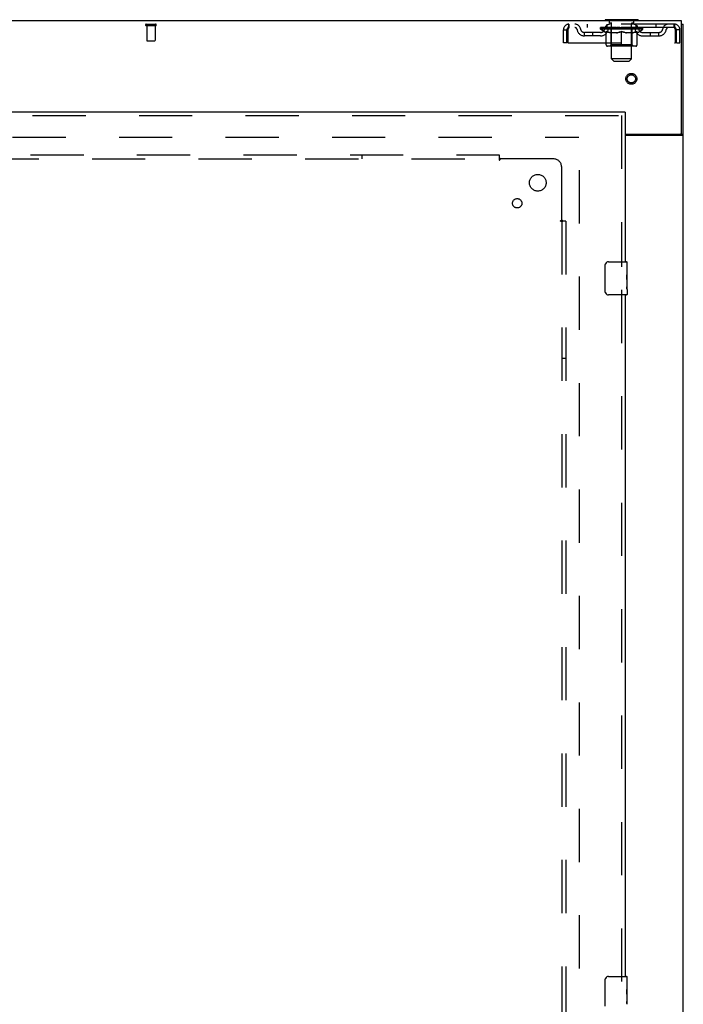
# Model space of a CAD drawing. Header units: inches. Extents: x 0 to 291, y 0 to 188.
# Tile 15 of 26: x 118 to 138, y 107 to 137. Entities that reach past the tile are written whole.
import ezdxf

# ---------------------------------------------------------------- set-up
doc = ezdxf.new("R2010")
doc.units = ezdxf.units.IN
doc.header["$LTSCALE"] = 16.01262
doc.header["$MEASUREMENT"] = 0
doc.linetypes.add('HIDDEN', pattern=[0.2, 0.1, -0.1])
doc.layers.get('0').update_dxf_attribs({"linetype": 'CONTINUOUS'})
for name, color, linetype in [('DEFAULT_2', 8, 'HIDDEN'), ('MASTER_DOOR_ASSEMBLY', 7, 'CONTINUOUS'), ('SUBPANEL', 7, 'CONTINUOUS')]:
    doc.layers.add(name, color=color, linetype=linetype)

msp = doc.modelspace()

# ---------------------------------------------------------------- linework, layer by layer
at = {"color": 3, "linetype": 'Continuous'}
for p, q in [((138.061, 136.707), (60.415, 136.707)), ((138.061, 133.35), (138.061, 136.707)), ((138.113, 56.811), (138.113, 136.603)), ((136.363, 133.29), (138.001, 133.29)), ((136.363, 133.259), (138.072, 133.259))]:
    msp.add_line(p, q, dxfattribs=at)
at = {"color": 7, "linetype": 'Continuous'}
for p, q in [((135.759, 136.737), (135.759, 136.707)), ((136.759, 136.737), (135.759, 136.737)), ((136.759, 136.737), (136.759, 136.707)), ((138.061, 136.603), (138.113, 136.603)), ((138.009, 133.29), (138.009, 133.289)), ((138.009, 133.289), (138.113, 133.289))]:
    msp.add_line(p, q, dxfattribs=at)
for points in [[(138.007, 133.285), (138.008, 133.286), (138.008, 133.288), (138.009, 133.289)], [(137.99, 133.259), (137.99, 133.26), (137.99, 133.261), (137.99, 133.263), (137.99, 133.265), (137.991, 133.267), (137.992, 133.268), (137.993, 133.27), (137.994, 133.272), (137.996, 133.273), (137.997, 133.275), (137.999, 133.276), (138, 133.277), (138.002, 133.279), (138.004, 133.28), (138.005, 133.282), (138.006, 133.283), (138.007, 133.285)]]:
    msp.add_lwpolyline(points, dxfattribs=at)
at = {"color": 3, "linetype": 'Continuous'}
msp.add_lwpolyline([(138.072, 133.259), (138.074, 133.26), (138.076, 133.262), (138.078, 133.263), (138.081, 133.265), (138.084, 133.266), (138.087, 133.268), (138.09, 133.269), (138.093, 133.271), (138.096, 133.272), (138.098, 133.274), (138.101, 133.275), (138.103, 133.277), (138.106, 133.278), (138.108, 133.28), (138.109, 133.282), (138.111, 133.283), (138.112, 133.285), (138.112, 133.287), (138.113, 133.288), (138.113, 133.289)], dxfattribs=at)
msp.add_arc((138.001, 133.35), 0.06, 270, 360, dxfattribs=at)
at = {"layer": 'DEFAULT_2', "color": 8, "linetype": 'HIDDEN'}
for p, q in [((121.964, 136.603), (122.248, 136.603)), ((121.964, 136.56), (122.248, 136.56)), ((121.982, 136.56), (121.982, 136.113)), ((122.23, 136.56), (122.23, 136.113)), ((134.676, 136.603), (134.676, 136.499)), ((137.842, 136.603), (134.676, 136.603)), ((135.227, 136.603), (135.227, 136.499)), ((135.821, 136.499), (135.821, 136.603)), ((135.856, 136.737), (135.856, 136.707)), ((135.894, 136.647), (135.894, 136.727)), ((135.964, 136.637), (135.904, 136.637)), ((135.959, 135.556), (135.959, 136.627)), ((136.614, 136.637), (136.554, 136.637)), ((136.559, 135.556), (136.559, 136.627)), ((136.624, 136.647), (136.624, 136.727)), ((136.662, 136.737), (136.662, 136.707)), ((136.696, 136.499), (136.696, 136.603)), ((137.29, 136.603), (137.29, 136.499)), ((137.842, 136.499), (137.842, 136.603)), ((134.509, 136.04), (134.509, 136.436)), ((134.509, 136.436), (134.613, 136.436)), ((134.613, 136.04), (134.613, 136.436)), ((134.643, 136.436), (134.643, 136.04)), ((137.842, 136.499), (134.676, 136.499)), ((135.144, 136.248), (135.144, 136.352)), ((135.627, 136.352), (135.144, 136.352)), ((135.394, 136.248), (135.394, 136.352)), ((135.625, 136.452), (135.625, 136.499)), ((136.892, 136.452), (135.625, 136.452)), ((135.785, 136.34), (135.625, 136.452)), ((135.635, 136.492), (135.635, 136.499)), ((135.644, 136.489), (135.644, 136.492)), ((135.644, 136.489), (136.874, 136.489)), ((135.653, 136.489), (135.653, 136.492)), ((135.653, 136.489), (135.653, 136.492)), ((135.664, 136.492), (135.664, 136.499)), ((135.68, 136.489), (135.68, 136.492)), ((135.682, 136.489), (135.682, 136.492)), ((135.71, 136.492), (135.71, 136.499)), ((135.725, 136.489), (135.725, 136.492)), ((135.727, 136.489), (135.727, 136.492)), ((135.932, 136.492), (135.73, 136.492)), ((135.774, 136.492), (135.774, 136.499)), ((135.775, 136.489), (135.775, 136.492)), ((135.776, 136.489), (135.776, 136.492)), ((135.779, 136.489), (135.779, 136.492)), ((135.785, 136.34), (135.795, 136.34)), ((135.786, 136.489), (135.786, 136.492)), ((135.786, 136.489), (135.786, 136.492)), ((135.789, 136.489), (135.789, 136.492)), ((135.793, 136.489), (135.793, 136.493)), ((135.795, 135.977), (135.795, 136.384)), ((135.797, 136.489), (135.797, 136.492)), ((135.811, 136.489), (135.811, 136.492)), ((135.829, 136.489), (135.829, 136.492)), ((135.83, 136.489), (135.83, 136.494)), ((135.85, 136.489), (135.85, 136.492)), ((135.852, 136.492), (135.852, 136.499)), ((135.861, 136.489), (135.861, 136.492)), ((135.865, 136.489), (135.865, 136.492)), ((135.875, 136.489), (135.875, 136.492)), ((135.886, 136.489), (135.886, 136.496)), ((135.901, 136.489), (135.901, 136.492)), ((135.904, 136.489), (135.904, 136.492)), ((135.932, 136.489), (135.932, 136.492)), ((135.999, 136.492), (135.937, 136.492)), ((136.117, 136.34), (135.937, 136.34)), ((135.942, 136.492), (135.942, 136.499)), ((135.946, 135.98), (135.946, 136.449)), ((135.949, 136.489), (135.949, 136.492)), ((135.953, 136.489), (135.953, 136.492)), ((135.959, 136.489), (135.959, 136.497)), ((135.964, 136.489), (135.964, 136.492)), ((135.975, 136.489), (135.975, 136.492)), ((135.999, 136.489), (135.999, 136.492)), ((136.074, 136.492), (136.014, 136.492)), ((136.035, 136.489), (136.035, 136.492)), ((136.042, 136.492), (136.042, 136.499)), ((136.046, 136.489), (136.046, 136.492)), ((136.048, 136.489), (136.048, 136.498)), ((136.051, 136.489), (136.051, 136.492)), ((136.058, 136.489), (136.058, 136.492)), ((136.074, 136.489), (136.074, 136.492)), ((136.154, 136.492), (136.1, 136.492)), ((136.113, 136.489), (136.113, 136.492)), ((136.144, 136.492), (136.259, 136.499)), ((136.149, 136.492), (136.149, 136.499)), ((136.149, 136.498), (136.149, 136.499)), ((136.149, 136.492), (136.149, 136.498)), ((136.149, 136.489), (136.149, 136.492)), ((136.153, 136.489), (136.153, 136.492)), ((136.154, 136.489), (136.154, 136.492)), ((136.154, 136.489), (136.154, 136.492)), ((136.238, 136.492), (136.19, 136.492)), ((136.195, 136.489), (136.195, 136.492)), ((136.238, 136.489), (136.238, 136.492)), ((136.256, 136.492), (136.256, 136.492)), ((136.256, 136.489), (136.256, 136.492)), ((136.256, 136.489), (136.256, 136.492)), ((136.259, 136.492), (136.259, 136.499)), ((136.259, 135.94), (136.259, 136.384)), ((136.261, 136.489), (136.261, 136.492)), ((136.261, 136.489), (136.261, 136.492)), ((136.261, 136.492), (136.261, 136.492)), ((136.263, 136.492), (136.328, 136.492)), ((136.279, 136.489), (136.279, 136.492)), ((136.296, 136.492), (136.296, 136.496)), ((136.296, 136.496), (136.373, 136.492)), ((136.317, 136.492), (136.317, 136.495)), ((136.322, 136.489), (136.322, 136.492)), ((136.363, 136.489), (136.363, 136.492)), ((136.363, 136.489), (136.363, 136.492)), ((136.363, 136.492), (136.418, 136.492)), ((136.364, 136.489), (136.364, 136.492)), ((136.368, 136.498), (136.369, 136.499)), ((136.368, 136.492), (136.368, 136.498)), ((136.368, 136.489), (136.368, 136.492)), ((136.369, 136.492), (136.369, 136.499)), ((136.58, 136.34), (136.4, 136.34)), ((136.405, 136.489), (136.405, 136.492)), ((136.444, 136.489), (136.444, 136.492)), ((136.444, 136.492), (136.503, 136.492)), ((136.459, 136.489), (136.459, 136.492)), ((136.466, 136.489), (136.466, 136.492)), ((136.469, 136.489), (136.469, 136.498)), ((136.472, 136.489), (136.472, 136.492)), ((136.475, 136.492), (136.475, 136.499)), ((136.482, 136.489), (136.482, 136.492)), ((136.519, 136.489), (136.519, 136.492)), ((136.519, 136.492), (136.581, 136.492)), ((136.543, 136.489), (136.543, 136.492)), ((136.554, 136.489), (136.554, 136.492)), ((136.558, 136.489), (136.558, 136.497)), ((136.564, 136.489), (136.564, 136.492)), ((136.568, 136.489), (136.568, 136.492)), ((136.571, 135.98), (136.571, 136.449)), ((136.575, 136.492), (136.575, 136.499)), ((136.586, 136.489), (136.586, 136.492)), ((136.586, 136.492), (136.787, 136.492)), ((136.613, 136.489), (136.613, 136.492)), ((136.616, 136.489), (136.616, 136.492)), ((136.631, 136.489), (136.631, 136.496)), ((136.643, 136.489), (136.643, 136.492)), ((136.652, 136.489), (136.652, 136.492)), ((136.656, 136.489), (136.656, 136.492)), ((136.666, 136.492), (136.666, 136.499)), ((136.667, 136.489), (136.667, 136.492)), ((136.688, 136.489), (136.688, 136.494)), ((136.688, 136.489), (136.688, 136.492)), ((136.706, 136.489), (136.706, 136.492)), ((136.72, 136.489), (136.72, 136.492)), ((136.722, 135.977), (136.722, 136.384)), ((136.722, 136.34), (136.733, 136.34)), ((136.725, 136.489), (136.725, 136.493)), ((136.728, 136.489), (136.728, 136.492)), ((136.731, 136.489), (136.731, 136.492)), ((136.731, 136.489), (136.731, 136.492)), ((136.733, 136.34), (136.892, 136.452)), ((136.739, 136.489), (136.739, 136.492)), ((136.742, 136.489), (136.742, 136.492)), ((136.742, 136.489), (136.742, 136.492)), ((136.744, 136.492), (136.744, 136.499)), ((136.79, 136.489), (136.79, 136.492)), ((136.793, 136.489), (136.793, 136.492)), ((136.807, 136.492), (136.807, 136.499)), ((136.836, 136.489), (136.836, 136.492)), ((136.837, 136.489), (136.837, 136.492)), ((136.854, 136.492), (136.854, 136.499)), ((136.864, 136.489), (136.864, 136.492)), ((136.865, 136.489), (136.865, 136.492)), ((136.874, 136.489), (136.874, 136.492)), ((136.882, 136.492), (136.882, 136.499)), ((136.89, 136.352), (137.373, 136.352)), ((136.892, 136.452), (136.892, 136.499)), ((137.123, 136.248), (137.123, 136.352)), ((137.373, 136.248), (137.373, 136.352)), ((137.875, 136.436), (137.87, 136.45)), ((137.875, 136.04), (137.875, 136.436)), ((138.009, 136.436), (137.905, 136.436)), ((137.905, 136.04), (137.905, 136.436)), ((138.009, 136.04), (138.009, 136.436)), ((121.992, 136.103), (122.22, 136.103)), ((134.613, 136.04), (134.509, 136.04)), ((134.643, 136.04), (137.875, 136.04)), ((135.627, 136.248), (135.144, 136.248)), ((135.946, 135.98), (135.906, 135.94)), ((136.571, 135.98), (135.946, 135.98)), ((136.571, 135.98), (136.611, 135.94)), ((136.89, 136.248), (137.373, 136.248)), ((137.905, 136.04), (138.009, 136.04)), ((136.685, 135.94), (135.832, 135.94)), ((136.559, 135.556), (135.959, 135.556)), ((136.028, 135.487), (135.959, 135.556)), ((136.028, 135.487), (136.49, 135.487)), ((136.49, 135.487), (136.559, 135.556)), ((63.502, 133.207), (134.974, 133.207)), ((134.988, 60.155), (134.988, 133.259))]:
    msp.add_line(p, q, dxfattribs=at)
for points in [[(134.676, 136.603), (134.673, 136.602), (134.671, 136.598), (134.669, 136.593), (134.666, 136.586), (134.664, 136.577), (134.661, 136.566), (134.659, 136.554), (134.657, 136.54), (134.654, 136.524), (134.652, 136.508), (134.65, 136.491), (134.647, 136.473), (134.645, 136.454), (134.643, 136.436)], [(137.875, 136.436), (137.872, 136.454), (137.87, 136.473), (137.868, 136.491), (137.865, 136.508), (137.863, 136.524), (137.86, 136.54), (137.858, 136.554), (137.856, 136.566), (137.853, 136.577), (137.851, 136.586), (137.849, 136.593), (137.846, 136.598), (137.844, 136.602), (137.842, 136.603)], [(134.676, 136.499), (134.673, 136.498), (134.671, 136.497), (134.669, 136.495), (134.666, 136.492), (134.664, 136.489), (134.661, 136.485), (134.659, 136.48), (134.657, 136.475), (134.654, 136.469), (134.652, 136.463), (134.65, 136.456), (134.647, 136.45), (134.643, 136.436)], [(135.795, 136.384), (135.821, 136.374), (135.846, 136.365), (135.871, 136.357), (135.896, 136.35), (135.921, 136.345), (135.945, 136.34)], [(135.937, 136.34), (135.914, 136.345), (135.891, 136.351), (135.867, 136.357), (135.843, 136.365), (135.819, 136.373), (135.795, 136.383)], [(136.108, 136.34), (136.132, 136.345), (136.157, 136.351), (136.182, 136.357), (136.207, 136.365), (136.233, 136.374), (136.259, 136.384)], [(136.259, 136.382), (136.234, 136.373), (136.21, 136.364), (136.187, 136.357), (136.164, 136.35), (136.14, 136.345), (136.117, 136.34)], [(136.259, 136.384), (136.285, 136.374), (136.31, 136.365), (136.335, 136.357), (136.36, 136.35), (136.385, 136.345), (136.41, 136.34)], [(136.4, 136.34), (136.377, 136.345), (136.353, 136.351), (136.33, 136.357), (136.307, 136.365), (136.283, 136.373), (136.259, 136.382)], [(136.572, 136.34), (136.597, 136.345), (136.622, 136.35), (136.646, 136.357), (136.671, 136.365), (136.697, 136.374), (136.722, 136.384)], [(136.722, 136.383), (136.698, 136.373), (136.673, 136.365), (136.65, 136.357), (136.626, 136.351), (136.603, 136.345), (136.58, 136.34)], [(137.87, 136.45), (137.868, 136.456), (137.865, 136.463), (137.863, 136.469), (137.86, 136.475), (137.858, 136.48), (137.856, 136.485), (137.853, 136.489), (137.851, 136.492), (137.849, 136.495), (137.846, 136.497), (137.844, 136.498), (137.842, 136.499)]]:
    msp.add_lwpolyline(points, dxfattribs=at)
for radius in [0.164, 0.124]:
    msp.add_circle((136.55, 134.957), radius, dxfattribs=at)
for centre, radius, start, end in [((121.964, 136.581), 0.0215, 90, 270), ((122.248, 136.581), 0.0215, 270, 90), ((134.676, 136.436), 0.167, 90, 180), ((134.855, 136.436), 0.167, 8.0716, 90), ((135.916, 136.436), 0.167, 90, 171.9284), ((135.884, 136.727), 0.01, 0, 90), ((135.904, 136.647), 0.01, 180, 270), ((135.949, 136.627), 0.01, 0, 90), ((136.569, 136.627), 0.01, 90, 180), ((136.601, 136.436), 0.167, 8.0716, 90), ((136.614, 136.647), 0.01, 270, 360), ((136.634, 136.727), 0.01, 90, 180), ((137.662, 136.436), 0.167, 90, 171.9284), ((137.842, 136.436), 0.167, 0, 90), ((134.676, 136.436), 0.063, 90, 180), ((134.855, 136.436), 0.0625, 7.9863, 90), ((135.144, 136.477), 0.229, 187.9863, 270), ((135.144, 136.477), 0.125, 188.0716, 270), ((135.627, 136.477), 0.125, 270, 351.9284), ((135.627, 136.477), 0.229, 270, 352.0137), ((135.916, 136.436), 0.0625, 90, 172.0137), ((135.906, 136.449), 0.0398, 0, 90), ((136.611, 136.449), 0.0398, 90, 180), ((136.602, 136.436), 0.0625, 7.9863, 90), ((136.89, 136.477), 0.229, 187.9863, 270), ((136.89, 136.477), 0.125, 188.0716, 270), ((137.373, 136.477), 0.125, 270, 351.9284), ((137.373, 136.477), 0.229, 270, 352.0137), ((137.662, 136.436), 0.0625, 90, 172.0137), ((137.842, 136.436), 0.063, 0, 90), ((121.992, 136.113), 0.01, 180, 270), ((122.22, 136.113), 0.01, 270, 360), ((135.832, 135.977), 0.0371, 180, 270), ((136.685, 135.977), 0.0371, 270, 360)]:
    msp.add_arc(centre, radius, start, end, dxfattribs=at)
for centre, major_axis, ratio, start_param, end_param in [((136.259, 136.499), (0.633, 0.007), 0.05963, 2.96643, 3.140963), ((135.606, 136.487), (0.198, 0), 0.060556, 0.430652, 1.470503), ((136.259, 136.499), (0.633, 0), 0.060556, -3.141593, -2.96706), ((135.606, 136.48), (0.198, 0.002), 0.05963, 1.376596, 1.469874), ((136.259, 136.499), (0.633, 0.013), 0.05688, 2.791345, 2.965878), ((135.581, 136.487), (0.198, 0.002), 0.05963, 0.25549, 1.295341), ((135.65, 136.487), (0.198, -0.002), 0.05963, 0.605815, 1.645666), ((136.259, 136.499), (0.633, -0.007), 0.05963, -2.96643, -2.791898), ((135.65, 136.48), (0.198, 0), 0.060556, 1.551758, 1.645036), ((135.581, 136.48), (0.198, 0.004), 0.05688, 1.20151, 1.294789), ((135.651, 136.482), (0.164, 0.002), 0.05963, 1.065228, 1.614276), ((135.631, 136.482), (0.164, 0.003), 0.05688, 0.890143, 1.43919), ((135.689, 136.482), (0.164, 0), 0.060556, 1.240391, 1.789438), ((136.259, 136.499), (0.633, 0.019), 0.052395, 2.616403, 2.790936), ((135.577, 136.487), (0.198, 0.004), 0.05688, 0.080405, 1.120256), ((135.712, 136.487), (0.198, -0.004), 0.05688, 0.7809, 1.820751), ((136.259, 136.499), (0.633, -0.013), 0.05688, -2.791345, -2.616812), ((135.712, 136.48), (0.198, -0.002), 0.05963, 1.72692, 1.820198), ((135.577, 136.48), (0.198, 0.006), 0.052395, 1.026568, 1.119847), ((135.63, 136.482), (0.164, 0.005), 0.052395, 0.715201, 1.264248), ((135.745, 136.482), (0.164, -0.002), 0.05963, 1.415553, 1.9646), ((136.259, 136.499), (0.633, 0.025), 0.046319, 2.441654, 2.616187), ((135.792, 136.487), (0.198, -0.006), 0.052395, 0.955842, 1.995693), ((135.594, 136.487), (0.198, 0.006), 0.052395, -0.094537, 0.945314), ((136.259, 136.499), (0.633, -0.019), 0.052395, -2.616403, -2.44187), ((135.792, 136.48), (0.198, -0.004), 0.05688, 1.902006, 1.995284), ((135.594, 136.48), (0.198, 0.008), 0.046319, 0.851819, 0.945098), ((135.649, 136.482), (0.164, 0.006), 0.046319, 0.540452, 1.089499), ((135.816, 136.482), (0.164, -0.003), 0.05688, 1.590638, 2.139686), ((136.259, 136.499), (0.633, 0.029), 0.038841, 2.267123, 2.441656), ((135.885, 136.487), (0.198, -0.008), 0.046319, 1.130591, 2.170442), ((135.632, 136.487), (0.198, 0.008), 0.046319, -0.269286, 0.770565), ((136.259, 136.499), (0.633, -0.025), 0.046319, -2.441654, -2.267121), ((135.885, 136.48), (0.198, -0.006), 0.052395, 2.076947, 2.170226), ((135.632, 136.48), (0.198, 0.009), 0.038841, 0.677289, 0.770567), ((135.686, 136.482), (0.164, 0.008), 0.038841, 0.365921, 0.914969), ((135.9, 136.482), (0.164, -0.005), 0.052395, 1.76558, 2.314627), ((136.259, 136.499), (0.633, 0.033), 0.030195, 2.09281, 2.267343), ((135.99, 136.487), (0.198, -0.009), 0.038841, 1.305122, 2.344973), ((135.688, 136.487), (0.198, 0.009), 0.038841, -0.443817, 0.596034), ((136.259, 136.499), (0.633, -0.029), 0.038841, -2.267123, -2.092591), ((135.99, 136.48), (0.198, -0.008), 0.046319, 2.251696, 2.344975), ((135.688, 136.48), (0.198, 0.01), 0.030195, 0.502975, 0.596254), ((135.74, 136.482), (0.164, 0.009), 0.030195, 0.191608, 0.740655), ((135.996, 136.482), (0.164, -0.006), 0.046319, 1.940329, 2.489376), ((135.761, 136.487), (0.198, 0.01), 0.030195, -0.61813, 0.421721), ((136.259, 136.499), (0.633, 0.036), 0.020645, 1.918687, 2.09322), ((136.103, 136.487), (0.198, -0.01), 0.030195, 1.479435, 2.519286), ((136.259, 136.499), (0.633, -0.033), 0.030195, -2.09281, -1.918277), ((136.103, 136.48), (0.198, -0.009), 0.038841, 2.426227, 2.519505), ((135.761, 136.48), (0.198, 0.011), 0.020645, 0.328852, 0.422131), ((135.81, 136.482), (0.164, 0.009), 0.020645, 0.017485, 0.566532), ((136.099, 136.482), (0.164, -0.008), 0.038841, 2.11486, 2.663907), ((135.85, 136.487), (0.198, 0.011), 0.020645, -0.792253, 0.247598), ((136.259, 136.499), (0.633, 0.038), 0.010478, 1.744704, 1.919237), ((136.221, 136.487), (0.198, -0.011), 0.020645, 1.653558, 2.693409), ((136.259, 136.499), (0.633, -0.036), 0.020645, -1.918687, -1.744154), ((136.221, 136.48), (0.198, -0.01), 0.030195, 2.60054, 2.693819), ((135.85, 136.48), (0.198, 0.012), 0.010478, 0.154869, 0.248148), ((135.894, 136.482), (0.164, 0.01), 0.010478, 6.126688, 6.675735), ((136.208, 136.482), (0.164, -0.009), 0.030195, 2.289173, 2.83822), ((135.951, 136.487), (0.198, 0.012), 0.010478, -0.966236, -0.000846), ((136.339, 136.487), (0.198, -0.012), 0.010478, 1.827541, 2.867392), ((136.259, 136.499), (0.633, -0.038), 0.010478, -1.744704, -1.563007), ((136.339, 136.48), (0.198, -0.011), 0.020645, 2.774664, 2.867942), ((136.317, 136.482), (0.164, -0.009), 0.020645, 2.463296, 3.012344), ((136.178, 136.487), (0.198, 0.012), 0.010478, 0.274201, 1.314052), ((136.092, 136.482), (0.164, 0.01), 0.010478, -0.000483, 0.504314), ((136.061, 136.48), (0.198, 0.012), 0.010478, 0.099668, 0.192946), ((136.259, 136.499), (0.633, 0.038), 0.010478, -1.571421, -1.396888), ((136.456, 136.48), (0.198, -0.012), 0.010478, 2.74231, 2.948646), ((136.425, 136.482), (0.164, -0.01), 0.010478, 2.637279, 3.14189), ((136.297, 136.487), (0.198, 0.011), 0.020645, 0.448184, 1.488034), ((136.2, 136.482), (0.164, 0.009), 0.020645, 0.129249, 0.678296), ((136.178, 136.48), (0.198, 0.011), 0.020645, 0.273651, 0.366929), ((136.566, 136.487), (0.198, -0.012), 0.010478, -3.140747, -2.175357), ((136.259, 136.499), (0.633, 0.036), 0.020645, -1.397439, -1.222906), ((136.259, 136.499), (0.633, -0.038), 0.010478, 1.222355, 1.396888), ((136.414, 136.487), (0.198, 0.01), 0.030195, 0.622307, 1.662158), ((136.31, 136.482), (0.164, 0.009), 0.030195, 0.303372, 0.852419), ((136.623, 136.482), (0.164, -0.01), 0.010478, 2.749043, 3.29809), ((136.667, 136.487), (0.198, -0.011), 0.020645, 2.893995, 3.933846), ((136.297, 136.48), (0.198, 0.01), 0.030195, 0.447774, 0.541052), ((136.667, 136.48), (0.198, -0.012), 0.010478, 2.893445, 2.986723), ((136.259, 136.499), (0.633, 0.033), 0.030195, -1.223315, -1.048783), ((136.259, 136.499), (0.633, -0.036), 0.020645, 1.048373, 1.222906), ((136.527, 136.487), (0.198, 0.009), 0.038841, 0.79662, 1.836471), ((136.418, 136.482), (0.164, 0.008), 0.038841, 0.477686, 1.026733), ((136.707, 136.482), (0.164, -0.009), 0.020645, 2.57506, 3.124108), ((136.756, 136.487), (0.198, -0.01), 0.030195, 2.719872, 3.759723), ((136.632, 136.487), (0.198, 0.008), 0.046319, 0.971151, 2.011002), ((136.414, 136.48), (0.198, 0.009), 0.038841, 0.622087, 0.715366), ((136.756, 136.48), (0.198, -0.011), 0.020645, 2.719462, 2.812741), ((136.259, 136.499), (0.633, 0.029), 0.038841, -1.049002, -0.874469), ((136.259, 136.499), (0.633, -0.033), 0.030195, 0.87425, 1.048783), ((136.521, 136.482), (0.164, 0.006), 0.046319, 0.652216, 1.201263), ((136.726, 136.487), (0.198, 0.006), 0.052395, 1.1459, 2.185751), ((136.777, 136.482), (0.164, -0.009), 0.030195, 2.400937, 2.949985), ((136.829, 136.487), (0.198, -0.009), 0.038841, 2.545558, 3.585409), ((136.617, 136.482), (0.164, 0.005), 0.052395, 0.826965, 1.376012), ((136.527, 136.48), (0.198, 0.008), 0.046319, 0.796618, 0.889896), ((136.829, 136.48), (0.198, -0.01), 0.030195, 2.545339, 2.638617), ((136.805, 136.487), (0.198, 0.004), 0.05688, 1.320842, 2.360692), ((136.259, 136.499), (0.633, 0.025), 0.046319, -0.874471, -0.699939), ((136.259, 136.499), (0.633, -0.029), 0.038841, 0.699936, 0.874469), ((136.886, 136.487), (0.198, -0.008), 0.046319, 2.371028, 3.410879), ((136.831, 136.482), (0.164, -0.008), 0.038841, 2.226624, 2.775671), ((136.868, 136.487), (0.198, 0.002), 0.05963, 1.495927, 2.535778), ((136.702, 136.482), (0.164, 0.003), 0.05688, 1.001907, 1.550954), ((136.923, 136.487), (0.198, -0.006), 0.052395, 2.196279, 3.23613), ((136.632, 136.48), (0.198, 0.006), 0.052395, 0.971367, 1.064645), ((136.868, 136.482), (0.164, -0.006), 0.046319, 2.052093, 2.601141), ((136.886, 136.48), (0.198, -0.009), 0.038841, 2.371026, 2.464304), ((136.912, 136.487), (0.198, 0), 0.060556, 1.671089, 2.71094), ((136.94, 136.487), (0.198, -0.004), 0.05688, 2.021337, 3.061188), ((136.259, 136.499), (0.633, 0.019), 0.052395, -0.699723, -0.52519), ((136.259, 136.499), (0.633, -0.025), 0.046319, 0.525406, 0.699939), ((136.936, 136.487), (0.198, -0.002), 0.05963, 1.846251, 2.886102), ((136.773, 136.482), (0.164, 0.002), 0.05963, 1.176993, 1.72604), ((136.887, 136.482), (0.164, -0.005), 0.052395, 1.877344, 2.426392), ((136.828, 136.482), (0.164, 0), 0.060556, 1.352155, 1.901202), ((136.886, 136.482), (0.164, -0.003), 0.05688, 1.702402, 2.25145), ((136.866, 136.482), (0.164, -0.002), 0.05963, 1.527317, 2.076364), ((136.726, 136.48), (0.198, 0.004), 0.05688, 1.146309, 1.239587), ((136.923, 136.48), (0.198, -0.008), 0.046319, 2.196495, 2.289773), ((136.259, 136.499), (0.633, 0.013), 0.05688, -0.524781, -0.350248), ((136.259, 136.499), (0.633, -0.019), 0.052395, 0.350657, 0.52519), ((136.805, 136.48), (0.198, 0.002), 0.05963, 1.321394, 1.414673), ((136.94, 136.48), (0.198, -0.006), 0.052395, 2.021746, 2.115024), ((136.259, 136.499), (0.633, 0.007), 0.05963, -0.349695, -0.175162), ((136.259, 136.499), (0.633, -0.013), 0.05688, 0.175715, 0.350248), ((136.868, 136.48), (0.198, 0), 0.060556, 1.496556, 1.589835), ((136.936, 136.48), (0.198, -0.004), 0.05688, 1.846804, 1.940083), ((136.912, 136.48), (0.198, -0.002), 0.05963, 1.671719, 1.764997), ((136.259, 136.499), (0.633, 0), 0.060556, -0.174533, 0), ((136.259, 136.499), (0.633, -0.007), 0.05963, 0.000629, 0.175162)]:
    msp.add_ellipse(centre, major_axis=major_axis, ratio=ratio, start_param=start_param, end_param=end_param, dxfattribs=at)
at = {"layer": 'MASTER_DOOR_ASSEMBLY', "color": 3, "linetype": 'Continuous'}
for p, q in [((136.363, 133.957), (99.331, 133.957)), ((136.363, 133.853), (136.363, 129.457)), ((136.363, 128.457), (136.363, 107.957))]:
    msp.add_line(p, q, dxfattribs=at)
at = {"layer": 'MASTER_DOOR_ASSEMBLY', "color": 7, "linetype": 'Continuous'}
for p, q in [((136.363, 133.957), (136.363, 133.853)), ((135.868, 129.457), (136.408, 129.457)), ((136.423, 128.878), (136.423, 129.442)), ((135.768, 128.557), (135.768, 129.357)), ((136.423, 129.302), (136.416, 129.302)), ((136.416, 129.302), (136.416, 129.072)), ((136.423, 129.135), (136.416, 129.135)), ((136.423, 129.072), (136.416, 129.072)), ((136.423, 129.036), (136.417, 129.036)), ((136.421, 128.904), (136.423, 128.904)), ((136.423, 128.618), (136.423, 128.875)), ((136.423, 128.841), (136.416, 128.841)), ((136.416, 128.841), (136.416, 128.705)), ((136.417, 128.674), (136.423, 128.674)), ((136.423, 128.617), (136.423, 128.472)), ((136.408, 128.457), (135.868, 128.457)), ((135.768, 107.057), (135.768, 107.857)), ((135.868, 107.957), (136.408, 107.957)), ((136.423, 107.378), (136.423, 107.942)), ((136.423, 107.802), (136.416, 107.802)), ((136.416, 107.802), (136.416, 107.572)), ((136.423, 107.635), (136.416, 107.635)), ((136.423, 107.572), (136.416, 107.572)), ((136.423, 107.536), (136.417, 107.536)), ((136.423, 107.341), (136.416, 107.341)), ((136.416, 107.341), (136.416, 107.205)), ((136.421, 107.404), (136.423, 107.404)), ((136.423, 107.118), (136.423, 107.375)), ((136.417, 107.174), (136.423, 107.174))]:
    msp.add_line(p, q, dxfattribs=at)
at = {"layer": 'MASTER_DOOR_ASSEMBLY', "color": 8, "linetype": 'HIDDEN'}
for p, q in [((99.331, 133.853), (136.363, 133.853)), ((136.259, 133.853), (136.259, 129.302)), ((136.259, 128.612), (136.259, 107.802))]:
    msp.add_line(p, q, dxfattribs=at)
at = {"layer": 'MASTER_DOOR_ASSEMBLY', "color": 7, "linetype": 'Continuous'}
for points in [[(135.768, 129.357), (135.768, 129.363), (135.768, 129.369), (135.769, 129.375), (135.771, 129.381), (135.772, 129.387), (135.774, 129.393)], [(136.421, 128.902), (136.418, 128.936), (136.417, 128.948), (136.417, 128.96), (136.416, 128.973), (136.416, 128.986), (136.416, 128.999), (136.416, 129.011), (136.416, 129.024), (136.417, 129.037), (136.417, 129.049), (136.418, 129.061)], [(136.423, 128.875), (136.422, 128.883), (136.422, 128.892), (136.421, 128.902)], [(135.774, 128.52), (135.772, 128.526), (135.771, 128.532), (135.769, 128.538), (135.768, 128.544), (135.768, 128.55), (135.768, 128.557)], [(136.417, 128.669), (136.417, 128.677), (136.416, 128.687), (136.416, 128.696), (136.416, 128.705)], [(136.42, 128.644), (136.419, 128.652), (136.418, 128.66), (136.417, 128.669)], [(136.423, 128.617), (136.422, 128.621), (136.422, 128.626), (136.422, 128.631), (136.42, 128.644)], [(135.768, 107.857), (135.768, 107.863), (135.768, 107.869), (135.769, 107.875), (135.771, 107.881), (135.772, 107.887), (135.774, 107.893)], [(136.421, 107.402), (136.418, 107.436), (136.417, 107.448), (136.417, 107.46), (136.416, 107.473), (136.416, 107.486), (136.416, 107.499), (136.416, 107.511), (136.416, 107.524), (136.417, 107.537), (136.417, 107.549), (136.418, 107.561)], [(136.423, 107.375), (136.422, 107.383), (136.422, 107.392), (136.421, 107.402)], [(136.417, 107.169), (136.417, 107.177), (136.416, 107.187), (136.416, 107.196), (136.416, 107.205)], [(136.42, 107.144), (136.419, 107.152), (136.418, 107.16), (136.417, 107.169)], [(136.423, 107.117), (136.422, 107.121), (136.422, 107.126), (136.422, 107.131), (136.42, 107.144)]]:
    msp.add_lwpolyline(points, dxfattribs=at)
for centre, radius, start, end in [((135.868, 129.357), 0.1, 90, 158.7946), ((136.408, 129.442), 0.015, 0, 90), ((135.868, 128.557), 0.1, 201.1999, 270), ((136.408, 128.472), 0.015, 270, 360), ((135.868, 107.857), 0.1, 90, 158.7946), ((136.408, 107.942), 0.015, 0, 90)]:
    msp.add_arc(centre, radius, start, end, dxfattribs=at)
for centre in [(136.16, 129.041), (136.16, 107.541)]:
    msp.add_ellipse(centre, major_axis=(0.263, 0), ratio=0.432808, start_param=0, end_param=0.179988, dxfattribs=at)
at = {"layer": 'SUBPANEL', "color": 8, "linetype": 'HIDDEN'}
for p, q in [((65.894, 132.55), (132.581, 132.55)), ((99.27, 132.675), (132.581, 132.675)), ((128.456, 132.55), (128.456, 132.675)), ((132.581, 132.675), (132.581, 132.589)), ((132.581, 132.589), (132.581, 132.51)), ((134.206, 132.55), (132.617, 132.55)), ((134.456, 130.711), (134.456, 132.3)), ((134.416, 130.675), (134.495, 130.675)), ((134.456, 130.675), (134.456, 62.738)), ((134.475, 130.692), (134.468, 130.7)), ((134.581, 130.675), (134.495, 130.675)), ((134.581, 130.675), (134.581, 62.738)), ((134.456, 126.55), (134.581, 126.55))]:
    msp.add_line(p, q, dxfattribs=at)
for points in [[(132.581, 132.589), (132.583, 132.586), (132.585, 132.584), (132.587, 132.582), (132.588, 132.58), (132.59, 132.578), (132.592, 132.576), (132.593, 132.574), (132.595, 132.572), (132.597, 132.571), (132.598, 132.569), (132.604, 132.564)], [(132.581, 132.51), (132.583, 132.51), (132.585, 132.511), (132.587, 132.512), (132.589, 132.513), (132.59, 132.514), (132.592, 132.516), (132.594, 132.517), (132.595, 132.519), (132.597, 132.521), (132.598, 132.523), (132.6, 132.525), (132.601, 132.527), (132.603, 132.529), (132.604, 132.532)], [(132.604, 132.564), (132.606, 132.562), (132.608, 132.56), (132.61, 132.558), (132.612, 132.556), (132.613, 132.554), (132.615, 132.552), (132.617, 132.55)], [(132.604, 132.532), (132.607, 132.537), (132.609, 132.539), (132.61, 132.542), (132.612, 132.544), (132.614, 132.546), (132.615, 132.548), (132.617, 132.55)], [(134.416, 130.675), (134.416, 130.677), (134.417, 130.679), (134.418, 130.681), (134.419, 130.683), (134.42, 130.684), (134.422, 130.686), (134.423, 130.688), (134.425, 130.689), (134.427, 130.691), (134.429, 130.692), (134.431, 130.694), (134.433, 130.695), (134.435, 130.697), (134.438, 130.698), (134.443, 130.701)], [(134.443, 130.701), (134.445, 130.703), (134.448, 130.704), (134.45, 130.706), (134.452, 130.708), (134.454, 130.709), (134.456, 130.711)], [(134.468, 130.7), (134.466, 130.702), (134.464, 130.704), (134.462, 130.706), (134.46, 130.707), (134.458, 130.709), (134.456, 130.711)], [(134.495, 130.675), (134.492, 130.677), (134.49, 130.679), (134.488, 130.681), (134.486, 130.682), (134.484, 130.684), (134.482, 130.686), (134.48, 130.687), (134.478, 130.689), (134.477, 130.691), (134.475, 130.692)]]:
    msp.add_lwpolyline(points, dxfattribs=at)
for centre, radius in [((133.738, 131.832), 0.25), ((133.119, 131.213), 0.141)]:
    msp.add_circle(centre, radius, dxfattribs=at)
msp.add_arc((134.206, 132.3), 0.25, 0, 90, dxfattribs=at)

doc.saveas('drawing.dxf')
